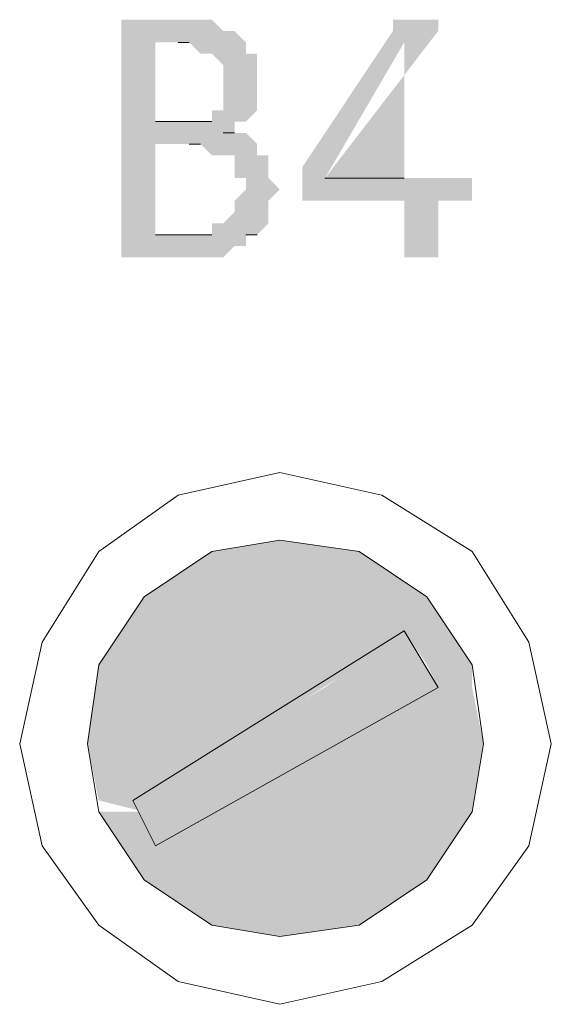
# Model space of a CAD drawing. Header units: millimetres. Extents: x -197899 to 120983, y -4228 to 45370.
# Tile 41 of 200: x -166729 to -166530, y 5180 to 5548. Entities that reach past the tile are written whole.
import ezdxf

# ---------------------------------------------------------------- set-up
doc = ezdxf.new("R2010")
doc.units = ezdxf.units.MM
for name, color, linetype in [('AL63----', 7, 'Continuous'), ('PDF_Geometry', 8, 'Continuous'), ('PDF_Solid Fills', 8, 'Continuous')]:
    doc.layers.add(name, color=color, linetype=linetype)

# ---------------------------------------------------------------- blocks, each defined once
blk = doc.blocks.new('A$C01523A58')
at = {"layer": 'PDF_Solid Fills'}
for color, points in [(7, [(-4491.6, -23605.04), (-4516.99, -23605.04), (-4516.99, -23609.28), (-4516.99, -23689.72), (-4516.99, -23693.97), (-4478.87, -23693.97), (-4474.63, -23689.72), (-4470.39, -23689.72), (-4470.39, -23685.48), (-4466.2, -23685.48), (-4504.27, -23685.48), (-4504.27, -23651.6), (-4466.2, -23651.6), (-4470.39, -23647.41), (-4478.87, -23647.41), (-4474.63, -23647.41), (-4474.63, -23643.17), (-4504.27, -23643.17), (-4504.27, -23613.53), (-4470.39, -23613.53), (-4474.63, -23609.28), (-4478.87, -23609.28), (-4483.11, -23605.04)]), (7, [(-4406.92, -23605.04), (-4415.41, -23605.04), (-4415.41, -23609.28), (-4449.23, -23660.08), (-4449.23, -23664.32), (-4449.23, -23672.81), (-4411.16, -23672.81), (-4411.16, -23693.97), (-4398.44, -23693.97), (-4398.44, -23672.81), (-4385.77, -23672.81), (-4385.77, -23668.57), (-4385.77, -23664.32), (-4440.81, -23664.32), (-4411.16, -23613.53), (-4411.16, -23613.53), (-4398.44, -23609.28), (-4398.44, -23605.04)]), (7, [(-4470.39, -23613.53), (-4495.78, -23613.53), (-4491.6, -23613.53), (-4487.35, -23617.77), (-4483.11, -23617.77), (-4478.87, -23622.01), (-4478.87, -23630.44), (-4478.87, -23638.93), (-4483.11, -23638.93), (-4483.11, -23643.17), (-4504.27, -23643.17), (-4470.39, -23643.17), (-4466.2, -23638.93), (-4466.2, -23634.69), (-4466.2, -23626.2), (-4466.2, -23622.01), (-4466.2, -23617.77), (-4470.39, -23617.77)]), (7, [(-4466.2, -23651.6), (-4491.6, -23651.6), (-4487.35, -23651.6), (-4483.11, -23655.84), (-4474.63, -23655.84), (-4474.63, -23664.32), (-4470.39, -23664.32), (-4470.39, -23668.57), (-4470.39, -23668.57), (-4474.63, -23672.81), (-4474.63, -23677), (-4474.63, -23677), (-4478.87, -23681.24), (-4483.11, -23681.24), (-4483.11, -23685.48), (-4504.27, -23685.48), (-4466.2, -23685.48), (-4461.95, -23681.24), (-4461.95, -23677), (-4461.95, -23672.81), (-4461.95, -23672.81), (-4457.72, -23668.57), (-4457.72, -23668.57), (-4461.95, -23664.32), (-4461.95, -23660.08), (-4461.95, -23655.84), (-4466.2, -23655.84)]), (1, [(-4457.72, -23799.8), (-4483.11, -23804.04), (-4428.08, -23804.04)]), (1, [(-4483.11, -23804.04), (-4508.51, -23820.95), (-4402.68, -23820.95)]), (1, [(-4483.11, -23804.04), (-4428.08, -23804.04), (-4402.68, -23820.95)]), (1, [(-4508.51, -23820.95), (-4516.99, -23833.68), (-4394.19, -23833.68)]), (1, [(-4508.51, -23820.95), (-4402.68, -23820.95), (-4394.19, -23833.68)]), (1, [(-4516.99, -23833.68), (-4525.48, -23846.35), (-4428.08, -23846.35)]), (1, [(-4516.99, -23833.68), (-4411.16, -23833.68), (-4428.08, -23846.35)]), (51, [(-4411.16, -23833.68), (-4440.81, -23854.83), (-4398.44, -23854.83)]), (1, [(-4411.16, -23833.68), (-4402.68, -23846.35), (-4385.77, -23846.35)]), (1, [(-4411.16, -23833.68), (-4394.19, -23833.68), (-4385.77, -23846.35)]), (1, [(-4525.48, -23846.35), (-4529.67, -23875.99), (-4474.63, -23875.99)]), (1, [(-4525.48, -23846.35), (-4428.08, -23846.35), (-4474.63, -23875.99)]), (1, [(-4402.68, -23846.35), (-4398.44, -23854.83), (-4385.77, -23854.83)]), (1, [(-4402.68, -23846.35), (-4385.77, -23846.35), (-4385.77, -23854.83)]), (51, [(-4440.81, -23854.83), (-4512.76, -23897.14), (-4474.63, -23897.14)]), (51, [(-4440.81, -23854.83), (-4398.44, -23854.83), (-4474.63, -23897.14)]), (1, [(-4398.44, -23854.83), (-4436.56, -23875.99), (-4381.52, -23875.99)]), (1, [(-4398.44, -23854.83), (-4385.77, -23854.83), (-4381.52, -23875.99)]), (1, [(-4529.67, -23875.99), (-4525.48, -23897.14), (-4512.76, -23897.14)]), (1, [(-4529.67, -23875.99), (-4474.63, -23875.99), (-4512.76, -23897.14)]), (1, [(-4436.56, -23875.99), (-4487.35, -23901.38), (-4385.77, -23901.38)]), (1, [(-4436.56, -23875.99), (-4381.52, -23875.99), (-4385.77, -23901.38)]), (1, [(-4525.48, -23897.14), (-4512.76, -23897.14), (-4508.51, -23901.38)]), (51, [(-4512.76, -23897.14), (-4474.63, -23897.14), (-4504.27, -23914.11)]), (1, [(-4525.48, -23901.38), (-4516.99, -23914.11), (-4504.27, -23914.11)]), (1, [(-4525.48, -23901.38), (-4508.51, -23901.38), (-4504.27, -23914.11)]), (1, [(-4487.35, -23901.38), (-4504.27, -23914.11), (-4394.19, -23914.11)]), (1, [(-4487.35, -23901.38), (-4385.77, -23901.38), (-4394.19, -23914.11)]), (1, [(-4516.99, -23914.11), (-4508.51, -23926.78), (-4402.68, -23926.78)]), (1, [(-4516.99, -23914.11), (-4394.19, -23914.11), (-4402.68, -23926.78)]), (1, [(-4508.51, -23926.78), (-4483.11, -23943.75), (-4428.08, -23943.75)]), (1, [(-4508.51, -23926.78), (-4402.68, -23926.78), (-4428.08, -23943.75)]), (1, [(-4483.11, -23943.75), (-4428.08, -23943.75), (-4457.72, -23947.99)])]:
    blk.add_hatch(color=color, dxfattribs=at).paths.add_polyline_path(points)
at = {"layer": 'PDF_Geometry', "color": 7, "lineweight": 0}
for points in [[(-4495.78, -23613.53), (-4491.6, -23613.53)], [(-4483.11, -23643.17), (-4504.27, -23643.17)], [(-4478.87, -23647.41), (-4474.63, -23647.41)], [(-4491.6, -23651.6), (-4487.35, -23651.6)], [(-4411.16, -23664.32), (-4440.81, -23664.32)], [(-4483.11, -23685.48), (-4504.27, -23685.48)], [(-4470.39, -23685.48), (-4466.2, -23685.48)]]:
    blk.add_lwpolyline(points, dxfattribs=at)
at = {"layer": 'PDF_Geometry', "color": 7, "lineweight": 13}
for points in [[(-4356.12, -23875.99), (-4364.55, -23837.92), (-4385.77, -23804.04), (-4419.59, -23782.88), (-4457.72, -23774.4), (-4495.78, -23782.88), (-4525.48, -23804.04), (-4546.63, -23837.92), (-4555.06, -23875.99), (-4546.63, -23914.11), (-4525.48, -23943.75), (-4495.78, -23964.91), (-4457.72, -23973.39), (-4419.59, -23964.91), (-4385.77, -23943.75), (-4364.55, -23914.11), (-4356.12, -23875.99)], [(-4381.52, -23875.99), (-4385.77, -23846.35), (-4402.68, -23820.95), (-4428.08, -23804.04), (-4457.72, -23799.8), (-4483.11, -23804.04), (-4508.51, -23820.95), (-4525.48, -23846.35), (-4529.67, -23875.99), (-4525.48, -23901.38), (-4508.51, -23926.78), (-4483.11, -23943.75), (-4457.72, -23947.99), (-4428.08, -23943.75), (-4402.68, -23926.78), (-4385.77, -23901.38), (-4381.52, -23875.99)], [(-4411.16, -23833.68), (-4512.76, -23897.14), (-4504.27, -23914.11)], [(-4398.44, -23854.83), (-4411.16, -23833.68)], [(-4504.27, -23914.11), (-4398.44, -23854.83)]]:
    blk.add_lwpolyline(points, dxfattribs=at)
at = {"layer": 'PDF_Solid Fills', "color": 7}
blk.add_solid([(-4398.44, -23609.28), (-4411.16, -23613.53), (-4440.81, -23664.32), (-4411.16, -23664.32)], dxfattribs=at)

msp = doc.modelspace()

# ---------------------------------------------------------------- block references
at = {"layer": 'AL63----'}
msp.add_blockref('A$C01523A58', (-162173.61, 29153.24), dxfattribs=at)

doc.saveas('drawing.dxf')
